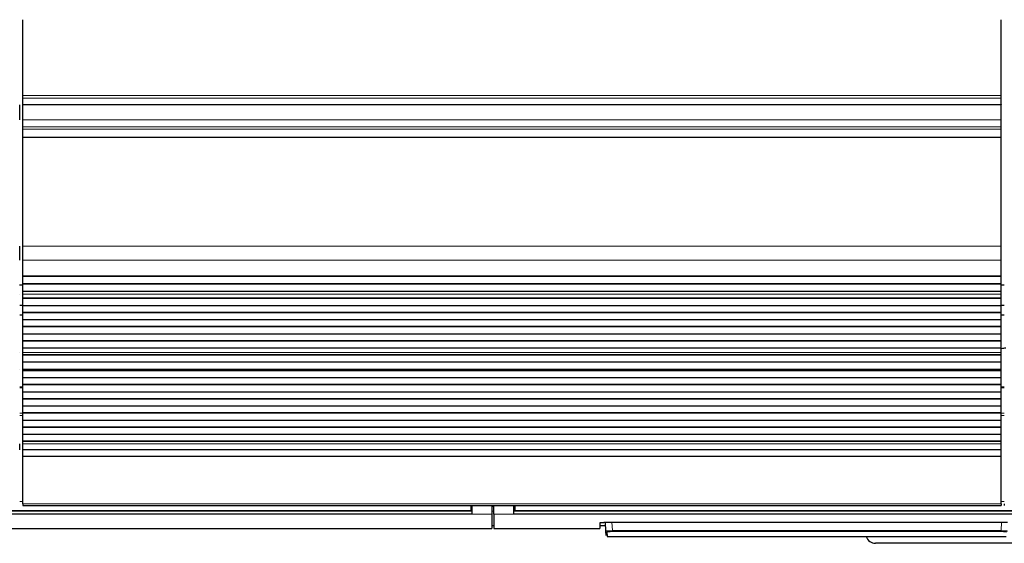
# Model space of a CAD drawing. Header units: inches. Extents: x 0 to 20790, y -12 to 14700.
# Tile 31 of 256: x 5055 to 6038, y 4266 to 4789. Entities that reach past the tile are written whole.
import ezdxf

# ---------------------------------------------------------------- set-up
doc = ezdxf.new("R2010")
doc.units = ezdxf.units.IN
doc.layers.add('1', color=7, linetype='Continuous', true_color=0xffffff)

msp = doc.modelspace()

# ---------------------------------------------------------------- linework, layer by layer
at = {"layer": '1', "color": 2, "linetype": 'Continuous', "lineweight": 25}
for p, q in [((5058.456, 4713.394), (5058.456, 4789.165)), ((6035.456, 4713.394), (6035.456, 4789.165)), ((5058.456, 4710.783), (5058.456, 4713.394)), ((5058.456, 4704.31), (5058.456, 4710.783)), ((6035.456, 4710.783), (6035.456, 4713.394)), ((6035.456, 4704.31), (6035.456, 4710.783)), ((5055.456, 4689.055), (5055.456, 4704.136)), ((5058.456, 4704.31), (5058.456, 4704.136)), ((5058.456, 4689.055), (5058.456, 4704.136)), ((6035.456, 4704.136), (5058.456, 4704.136)), ((6035.456, 4704.31), (6035.456, 4704.136)), ((6035.456, 4689.055), (6035.456, 4704.136)), ((5058.456, 4682.068), (5058.456, 4689.055)), ((6035.456, 4682.068), (6035.456, 4689.055)), ((5058.456, 4679.824), (5058.456, 4682.068)), ((5058.456, 4671.846), (5058.456, 4679.824)), ((6035.456, 4679.824), (6035.456, 4682.068)), ((6035.456, 4671.846), (6035.456, 4679.824)), ((5058.456, 4671.4), (5058.456, 4671.846)), ((5058.456, 4563.02), (5058.456, 4671.4)), ((6035.456, 4671.4), (6035.456, 4671.846)), ((6035.456, 4563.02), (6035.456, 4671.4)), ((5055.456, 4548.878), (5055.456, 4563.02)), ((5058.456, 4548.878), (5058.456, 4563.02)), ((6035.456, 4548.878), (6035.456, 4563.02)), ((5058.456, 4533.395), (5058.456, 4548.878)), ((6035.456, 4533.395), (6035.456, 4548.878)), ((5058.456, 4533.307), (5058.456, 4533.395)), ((5058.456, 4532.762), (5058.456, 4533.307)), ((5058.456, 4533.307), (6035.456, 4533.307)), ((5058.456, 4525.24), (5058.456, 4532.762)), ((6035.456, 4532.762), (5058.456, 4532.762)), ((6035.456, 4533.307), (6035.456, 4533.395)), ((6035.456, 4532.762), (6035.456, 4533.307)), ((6035.456, 4525.24), (6035.456, 4532.762)), ((5058.455, 4524.143), (5055.403, 4524.143)), ((5058.456, 4524.887), (5058.456, 4525.24)), ((6035.456, 4525.24), (5058.456, 4525.24)), ((5058.456, 4517.681), (5058.456, 4524.887)), ((6035.456, 4524.887), (5058.456, 4524.887)), ((6038.442, 4524.143), (6035.391, 4524.143)), ((6035.456, 4524.887), (6035.456, 4525.24)), ((6035.456, 4517.681), (6035.456, 4524.887)), ((5055.456, 4515.103), (5055.456, 4515.13)), ((5058.456, 4517.674), (5058.456, 4517.681)), ((6035.456, 4517.681), (5058.456, 4517.681)), ((5058.456, 4515.13), (5058.456, 4517.674)), ((6035.456, 4517.674), (5058.456, 4517.674)), ((5058.456, 4515.103), (5058.456, 4515.13)), ((5058.456, 4510.909), (5058.456, 4515.103)), ((6035.456, 4517.674), (6035.456, 4517.681)), ((6035.456, 4515.13), (6035.456, 4517.674)), ((6035.456, 4515.103), (6035.456, 4515.13)), ((6035.456, 4510.909), (6035.456, 4515.103)), ((5055.461, 4504.143), (5058.461, 4504.143)), ((5058.456, 4510.556), (5058.456, 4510.909)), ((6035.456, 4510.909), (5058.456, 4510.909)), ((5058.456, 4503.485), (5058.456, 4510.556)), ((6035.456, 4510.556), (5058.456, 4510.556)), ((5058.456, 4496.767), (5058.456, 4503.485)), ((6035.456, 4503.485), (5058.456, 4503.485)), ((6035.456, 4510.556), (6035.456, 4510.909)), ((6035.456, 4503.485), (6035.456, 4510.556)), ((6035.456, 4496.767), (6035.456, 4503.485)), ((6035.461, 4504.143), (6038.461, 4504.143)), ((5058.456, 4494.143), (5055.454, 4494.143)), ((5058.456, 4496.413), (5058.456, 4496.767)), ((6035.456, 4496.767), (5058.456, 4496.767)), ((5058.456, 4489.342), (5058.456, 4496.413)), ((6035.456, 4496.413), (5058.456, 4496.413)), ((6038.456, 4494.143), (6035.454, 4494.143)), ((6035.456, 4496.413), (6035.456, 4496.767)), ((6035.456, 4489.342), (6035.456, 4496.413)), ((5058.456, 4482.625), (5058.456, 4489.342)), ((6035.456, 4489.342), (5058.456, 4489.342)), ((5058.456, 4482.271), (5058.456, 4482.625)), ((6035.456, 4482.625), (5058.456, 4482.625)), ((6035.456, 4482.625), (6035.456, 4489.342)), ((6035.456, 4482.271), (6035.456, 4482.625)), ((5058.456, 4475.2), (5058.456, 4482.271)), ((6035.456, 4482.271), (5058.456, 4482.271)), ((5058.456, 4468.483), (5058.456, 4475.2)), ((6035.456, 4475.2), (5058.456, 4475.2)), ((6035.456, 4475.2), (6035.456, 4482.271)), ((6035.456, 4468.483), (6035.456, 4475.2)), ((5058.456, 4468.129), (5058.456, 4468.483)), ((6035.456, 4468.483), (5058.456, 4468.483)), ((5058.456, 4461.058), (5058.456, 4468.129)), ((6035.456, 4468.129), (5058.456, 4468.129)), ((6035.456, 4468.129), (6035.456, 4468.483)), ((6035.456, 4461.058), (6035.456, 4468.129)), ((5055.456, 4456.838), (5055.456, 4456.864)), ((5058.456, 4456.864), (5058.456, 4461.058)), ((6035.456, 4461.058), (5058.456, 4461.058)), ((5058.456, 4456.838), (5058.456, 4456.864)), ((5058.456, 4454.389), (5058.456, 4456.838)), ((5058.456, 4454.036), (5058.456, 4454.389)), ((6035.456, 4454.389), (5058.456, 4454.389)), ((5058.456, 4447.102), (5058.456, 4454.036)), ((6035.456, 4454.036), (5058.456, 4454.036)), ((6035.456, 4456.864), (6035.456, 4461.058)), ((6035.456, 4456.838), (6035.456, 4456.864)), ((6035.456, 4454.389), (6035.456, 4456.838)), ((6035.456, 4454.036), (6035.456, 4454.389)), ((6035.456, 4447.102), (6035.456, 4454.036)), ((5058.456, 4439.87), (5058.456, 4447.102)), ((6035.456, 4447.102), (5058.456, 4447.102)), ((6035.456, 4439.87), (6035.456, 4447.102)), ((5055.456, 4439.734), (5055.456, 4439.87)), ((5058.456, 4439.734), (5058.456, 4439.87)), ((6035.456, 4439.87), (5058.456, 4439.87)), ((5058.456, 4439.734), (6035.456, 4439.734)), ((5058.456, 4439.067), (5058.456, 4439.734)), ((5058.456, 4438.431), (5058.456, 4439.067)), ((6035.456, 4439.067), (5058.456, 4439.067)), ((5058.456, 4431.36), (5058.456, 4438.431)), ((6035.456, 4438.431), (5058.456, 4438.431)), ((6035.456, 4439.734), (6035.456, 4439.87)), ((6035.456, 4439.067), (6035.456, 4439.734)), ((6035.456, 4438.431), (6035.456, 4439.067)), ((6035.456, 4431.36), (6035.456, 4438.431)), ((5058.456, 4424.642), (5058.456, 4431.36)), ((6035.456, 4431.36), (5058.456, 4431.36)), ((5058.456, 4424.289), (5058.456, 4424.642)), ((6035.456, 4424.642), (5058.456, 4424.642)), ((5058.456, 4417.217), (5058.456, 4424.289)), ((6035.456, 4424.289), (5058.456, 4424.289)), ((6035.456, 4424.642), (6035.456, 4431.36)), ((6035.456, 4424.289), (6035.456, 4424.642)), ((6035.456, 4417.217), (6035.456, 4424.289)), ((5058.459, 4422.256), (5055.456, 4422.256)), ((5058.456, 4410.5), (5058.456, 4417.217)), ((6035.456, 4417.217), (5058.456, 4417.217)), ((6038.45, 4422.256), (6035.452, 4422.256)), ((6035.456, 4410.5), (6035.456, 4417.217)), ((5058.456, 4410.146), (5058.456, 4410.5)), ((6035.456, 4410.5), (5058.456, 4410.5)), ((5058.456, 4403.075), (5058.456, 4410.146)), ((6035.456, 4410.146), (5058.456, 4410.146)), ((6035.456, 4410.146), (6035.456, 4410.5)), ((6035.456, 4403.075), (6035.456, 4410.146)), ((5058.456, 4396.358), (5058.456, 4403.075)), ((6035.456, 4403.075), (5058.456, 4403.075)), ((5058.456, 4396.004), (5058.456, 4396.358)), ((6035.456, 4396.358), (5058.456, 4396.358)), ((5058.456, 4388.933), (5058.456, 4396.004)), ((6035.456, 4396.004), (5058.456, 4396.004)), ((6035.456, 4396.358), (6035.456, 4403.075)), ((6035.456, 4396.004), (6035.456, 4396.358)), ((6035.456, 4388.933), (6035.456, 4396.004)), ((5058.456, 4382.216), (5058.456, 4388.933)), ((6035.456, 4388.933), (5058.456, 4388.933)), ((6035.456, 4382.216), (6035.456, 4388.933)), ((5058.456, 4381.862), (5058.456, 4382.216)), ((6035.456, 4382.216), (5058.456, 4382.216)), ((5058.456, 4374.791), (5058.456, 4381.862)), ((6035.456, 4381.862), (5058.456, 4381.862)), ((6035.456, 4374.791), (5058.456, 4374.791)), ((5058.456, 4368.074), (5058.456, 4374.791)), ((6035.456, 4381.862), (6035.456, 4382.216)), ((6035.456, 4374.791), (6035.456, 4381.862)), ((6035.456, 4368.074), (6035.456, 4374.791)), ((5055.456, 4359.588), (5055.456, 4365.446)), ((6035.456, 4368.074), (5058.456, 4368.074)), ((5058.456, 4367.72), (5058.456, 4368.074)), ((5058.456, 4365.446), (5058.456, 4367.72)), ((6035.456, 4367.72), (5058.456, 4367.72)), ((5058.456, 4359.588), (5058.456, 4365.446)), ((6035.456, 4367.72), (6035.456, 4368.074)), ((6035.456, 4365.446), (6035.456, 4367.72)), ((6035.456, 4359.588), (6035.456, 4365.446)), ((5058.456, 4352.692), (5058.456, 4359.588)), ((6035.456, 4359.588), (5058.456, 4359.588)), ((6035.456, 4352.692), (6035.456, 4359.588)), ((5058.456, 4305.728), (5058.456, 4352.692)), ((6035.456, 4352.692), (5058.456, 4352.692)), ((6035.456, 4305.728), (6035.456, 4352.692)), ((5058.456, 4305.728), (5058.456, 4303.994)), ((6035.456, 4305.728), (6035.456, 4303.994)), ((6038.456, 4305.727), (6038.456, 4303.994)), ((5505.706, 4298.219), (4922.706, 4298.219)), ((5058.456, 4303.994), (6035.456, 4303.994)), ((5505.706, 4303.994), (5505.706, 4299.009)), ((5505.706, 4299.009), (5505.706, 4298.219)), ((5506.706, 4303.993), (5506.706, 4295.144)), ((5526.706, 4303.993), (5526.706, 4295.144)), ((5528.706, 4295.144), (5528.706, 4303.993)), ((5548.706, 4295.144), (5548.706, 4303.993)), ((5549.706, 4303.994), (5549.706, 4299.009)), ((5549.706, 4299.009), (5549.706, 4298.219)), ((6132.706, 4298.219), (5549.706, 4298.219)), ((5506.706, 4295.144), (4921.706, 4295.144)), ((5526.706, 4295.144), (5526.706, 4280.906)), ((5528.706, 4295.144), (5528.706, 4280.906)), ((6133.706, 4295.144), (5548.706, 4295.144)), ((5634.706, 4286.615), (5634.706, 4280.906)), ((5639.706, 4287.112), (6041.706, 4287.112)), ((5640.712, 4278.3), (5640.25, 4287.112)), ((4901.706, 4280.906), (5526.706, 4280.906)), ((5526.706, 4283.906), (5528.706, 4283.906)), ((5528.706, 4280.906), (5634.706, 4280.906)), ((5634.706, 4283.906), (5640.418, 4283.906)), ((5640.936, 4274.014), (5640.712, 4278.3)), ((5641.71, 4277.356), (5641.935, 4273.066)), ((5641.935, 4273.066), (6040.477, 4273.066)), ((6189.956, 4266.143), (5909.956, 4266.143))]:
    msp.add_line(p, q, dxfattribs=at)
at = {"layer": '1', "color": 110, "linetype": 'Continuous', "lineweight": 13}
for p, q in [((6035.456, 4713.394), (5058.456, 4713.394)), ((6035.456, 4710.783), (5058.456, 4710.783)), ((6035.456, 4704.31), (5058.456, 4704.31)), ((6035.456, 4689.055), (5058.456, 4689.055)), ((6035.456, 4682.068), (5058.456, 4682.068)), ((6035.456, 4679.824), (5058.456, 4679.824)), ((6035.456, 4671.846), (5058.456, 4671.846)), ((6035.456, 4671.4), (5058.456, 4671.4)), ((6035.456, 4563.02), (5058.456, 4563.02)), ((6035.456, 4548.878), (5058.456, 4548.878)), ((6035.456, 4533.395), (5058.456, 4533.395)), ((6035.456, 4515.13), (5058.456, 4515.13)), ((6035.456, 4515.103), (5058.456, 4515.103)), ((6035.456, 4456.864), (5058.456, 4456.864)), ((6035.456, 4456.838), (5058.456, 4456.838)), ((5058.459, 4421.602), (5055.456, 4421.602)), ((6038.45, 4421.602), (6035.452, 4421.602)), ((5058.459, 4396.128), (5055.456, 4396.128)), ((6038.45, 4396.128), (6035.452, 4396.128)), ((5058.459, 4393.783), (5055.456, 4393.783)), ((6038.45, 4393.783), (6035.452, 4393.783)), ((6035.456, 4365.446), (5058.456, 4365.446)), ((5058.463, 4307.976), (5055.457, 4307.976)), ((6035.456, 4305.728), (5058.456, 4305.728)), ((6038.451, 4307.976), (6035.454, 4307.976)), ((5506.706, 4303.019), (5505.7, 4303.019)), ((5528.706, 4303.019), (5526.706, 4303.019)), ((5549.711, 4303.019), (5548.706, 4303.019)), ((5526.706, 4295.144), (5506.706, 4295.144)), ((5548.706, 4295.144), (5528.706, 4295.144)), ((5646.741, 4287.112), (5647.178, 4278.78)), ((6035.234, 4278.78), (6035.671, 4287.112)), ((5647.178, 4278.78), (5647.178, 4277.837)), ((5647.178, 4278.78), (6035.234, 4278.78)), ((6035.234, 4277.837), (5647.178, 4277.837)), ((6035.234, 4278.78), (6035.234, 4277.837))]:
    msp.add_line(p, q, dxfattribs=at)
at = {"layer": '1', "color": 2, "linetype": 'Continuous', "lineweight": 25}
for centre, radius, start, end in [((6049.956, 4374.143), 87.5, 96.62625, 99.534375), ((5909.956, 4276.143), 10, 197.918437, 270)]:
    msp.add_arc(centre, radius, start, end, dxfattribs=at)
at = {"layer": '1', "color": 110, "linetype": 'Continuous', "lineweight": 13}
msp.add_ellipse((5641.71, 4278.352), major_axis=(0.999, 0.052), ratio=0.9964159, start_param=3.1415927, end_param=4.6602164, dxfattribs=at)
at = {"layer": '1', "color": 2, "linetype": 'Continuous', "lineweight": 25}
for points in [[(5506.706, 4298.109), (4921.706, 4298.109)], [(6133.706, 4298.109), (5548.706, 4298.109)]]:
    msp.add_open_spline(points, degree=1, dxfattribs=at)
at = {"layer": '1', "color": 110, "linetype": 'Continuous', "lineweight": 13}
for points, degree in [([(5505.706, 4299.009), (4922.706, 4299.009)], 1), ([(5526.706, 4298.108), (5527.372, 4298.108), (5528.039, 4298.108), (5528.706, 4298.108)], 3), ([(6132.706, 4299.009), (5549.706, 4299.009)], 1)]:
    msp.add_open_spline(points, degree=degree, dxfattribs=at)
at = {"layer": '1', "color": 2, "linetype": 'Continuous', "lineweight": 25}
msp.add_open_spline([(5634.706, 4286.615), (5634.706, 4286.631), (5634.714, 4286.647), (5634.746, 4286.679), (5634.794, 4286.71), (5634.873, 4286.741), (5634.932, 4286.761), (5634.945, 4286.765), (5634.97, 4286.772), (5634.984, 4286.776), (5635.025, 4286.788), (5635.055, 4286.795), (5635.149, 4286.818), (5635.288, 4286.847), (5635.456, 4286.875), (5635.592, 4286.895), (5635.639, 4286.902), (5635.712, 4286.912), (5635.737, 4286.915), (5635.787, 4286.921), (5635.813, 4286.924), (5635.944, 4286.94), (5636.054, 4286.953), (5636.284, 4286.976), (5636.525, 4286.998), (5636.787, 4287.017), (5636.958, 4287.029), (5636.992, 4287.031), (5637.062, 4287.035), (5637.097, 4287.038), (5637.203, 4287.044), (5637.274, 4287.048), (5637.491, 4287.06), (5637.785, 4287.074), (5638.092, 4287.085), (5638.326, 4287.092), (5638.405, 4287.095), (5638.565, 4287.099), (5638.645, 4287.1), (5638.888, 4287.105), (5639.212, 4287.11), (5639.541, 4287.112), (5639.706, 4287.112)], degree=3, knots=[0, 0, 0, 0, 0.0625, 0.0625, 0.125, 0.1875, 0.1875, 0.203125, 0.203125, 0.21875, 0.21875, 0.25, 0.25, 0.3125, 0.375, 0.375, 0.40625, 0.40625, 0.421875, 0.421875, 0.4375, 0.4375, 0.5, 0.5, 0.5625, 0.625, 0.625, 0.640625, 0.640625, 0.65625, 0.65625, 0.6875, 0.6875, 0.75, 0.8125, 0.8125, 0.84375, 0.84375, 0.875, 0.875, 0.9375, 1, 1, 1, 1], dxfattribs=at)
at = {"layer": '1', "color": 110, "linetype": 'Continuous', "lineweight": 13}
for points, knots in [([(5647.178, 4278.78), (5646.963, 4278.778), (5646.535, 4278.774), (5646.113, 4278.766), (5645.85, 4278.76), (5645.797, 4278.759), (5645.693, 4278.757), (5645.537, 4278.753), (5645.383, 4278.749), (5645.079, 4278.74), (5644.681, 4278.727), (5644.298, 4278.712), (5644.064, 4278.701), (5644.017, 4278.699), (5643.924, 4278.695), (5643.878, 4278.693), (5643.74, 4278.686), (5643.65, 4278.681), (5643.386, 4278.667), (5643.047, 4278.647), (5642.735, 4278.626), (5642.512, 4278.609), (5642.439, 4278.603), (5642.332, 4278.594), (5642.297, 4278.592), (5642.228, 4278.586), (5642.194, 4278.583), (5642.025, 4278.567), (5641.9, 4278.555), (5641.667, 4278.53), (5641.452, 4278.504), (5641.273, 4278.478), (5641.173, 4278.461), (5641.153, 4278.457), (5641.116, 4278.45), (5641.097, 4278.447), (5641.044, 4278.437), (5641.011, 4278.43), (5640.921, 4278.409), (5640.82, 4278.382), (5640.76, 4278.354), (5640.721, 4278.327), (5640.711, 4278.313), (5640.712, 4278.3)], [0, 0, 0, 0, 0.0625, 0.125, 0.125, 0.140625, 0.140625, 0.15625, 0.1875, 0.1875, 0.25, 0.3125, 0.3125, 0.328125, 0.328125, 0.34375, 0.34375, 0.375, 0.375, 0.4375, 0.5, 0.5, 0.53125, 0.53125, 0.546875, 0.546875, 0.5625, 0.5625, 0.625, 0.625, 0.6875, 0.75, 0.75, 0.765625, 0.765625, 0.78125, 0.78125, 0.8125, 0.8125, 0.875, 0.9375, 0.9375, 1, 1, 1, 1]), ([(5647.178, 4277.837), (5646.996, 4277.837), (5646.634, 4277.835), (5646.275, 4277.83), (5646.052, 4277.826), (5646.008, 4277.825), (5645.92, 4277.823), (5645.876, 4277.822), (5645.744, 4277.82), (5645.657, 4277.817), (5645.4, 4277.81), (5645.063, 4277.799), (5644.738, 4277.786), (5644.54, 4277.776), (5644.5, 4277.774), (5644.422, 4277.77), (5644.383, 4277.768), (5644.266, 4277.762), (5644.19, 4277.757), (5643.966, 4277.744), (5643.68, 4277.725), (5643.416, 4277.703), (5643.227, 4277.687), (5643.135, 4277.678), (5643.046, 4277.669), (5642.987, 4277.663), (5642.959, 4277.66), (5642.816, 4277.644), (5642.71, 4277.632), (5642.514, 4277.605), (5642.333, 4277.578), (5642.182, 4277.55), (5642.098, 4277.532), (5642.081, 4277.529), (5642.049, 4277.521), (5642.034, 4277.518), (5641.989, 4277.506), (5641.962, 4277.499), (5641.885, 4277.477), (5641.801, 4277.447), (5641.751, 4277.417), (5641.726, 4277.394), (5641.717, 4277.382), (5641.712, 4277.371), (5641.71, 4277.363), (5641.71, 4277.359), (5641.71, 4277.356)], [0, 0, 0, 0, 0.0625, 0.125, 0.125, 0.140625, 0.140625, 0.15625, 0.15625, 0.1875, 0.1875, 0.25, 0.3125, 0.3125, 0.328125, 0.328125, 0.34375, 0.34375, 0.375, 0.375, 0.4375, 0.5, 0.5, 0.53125, 0.546875, 0.546875, 0.5625, 0.5625, 0.625, 0.625, 0.6875, 0.75, 0.75, 0.765625, 0.765625, 0.78125, 0.78125, 0.8125, 0.8125, 0.875, 0.9375, 0.9375, 0.96875, 0.984375, 0.984375, 1, 1, 1, 1]), ([(6041.7, 4278.3), (6041.701, 4278.313), (6041.681, 4278.341), (6041.62, 4278.368), (6041.569, 4278.386), (6041.558, 4278.389), (6041.535, 4278.396), (6041.499, 4278.407), (6041.457, 4278.417), (6041.366, 4278.437), (6041.225, 4278.465), (6041.046, 4278.491), (6040.897, 4278.511), (6040.845, 4278.517), (6040.763, 4278.527), (6040.735, 4278.53), (6040.679, 4278.537), (6040.65, 4278.54), (6040.503, 4278.556), (6040.252, 4278.581), (6039.969, 4278.604), (6039.746, 4278.621), (6039.669, 4278.626), (6039.551, 4278.634), (6039.511, 4278.637), (6039.431, 4278.642), (6039.39, 4278.645), (6039.183, 4278.658), (6039.013, 4278.668), (6038.661, 4278.687), (6038.48, 4278.695), (6038.107, 4278.712), (6037.915, 4278.72), (6037.669, 4278.729), (6037.619, 4278.73), (6037.519, 4278.734), (6037.469, 4278.735), (6037.318, 4278.74), (6037.217, 4278.743), (6036.912, 4278.752), (6036.501, 4278.762), (6036.083, 4278.77), (6035.661, 4278.776), (6035.449, 4278.778), (6035.234, 4278.78)], [0, 0, 0, 0, 0.0625, 0.125, 0.125, 0.140625, 0.140625, 0.15625, 0.1875, 0.1875, 0.25, 0.3125, 0.3125, 0.34375, 0.34375, 0.359375, 0.359375, 0.375, 0.375, 0.4375, 0.5, 0.5, 0.53125, 0.53125, 0.546875, 0.546875, 0.5625, 0.5625, 0.625, 0.625, 0.6875, 0.6875, 0.75, 0.75, 0.765625, 0.765625, 0.78125, 0.78125, 0.8125, 0.8125, 0.875, 0.9375, 0.9375, 1, 1, 1, 1]), ([(6035.234, 4277.837), (6035.325, 4277.837), (6035.416, 4277.836), (6035.597, 4277.836), (6035.687, 4277.835), (6035.956, 4277.833), (6036.31, 4277.828), (6036.659, 4277.82), (6036.917, 4277.813), (6037.003, 4277.81), (6037.131, 4277.806), (6037.173, 4277.805), (6037.258, 4277.802), (6037.3, 4277.8), (6037.508, 4277.793), (6037.671, 4277.786), (6037.986, 4277.771), (6038.139, 4277.762), (6038.437, 4277.744), (6038.581, 4277.735), (6038.755, 4277.722), (6038.79, 4277.719), (6038.858, 4277.714), (6038.959, 4277.706), (6039.056, 4277.698), (6039.245, 4277.681), (6039.483, 4277.658), (6039.695, 4277.632), (6039.819, 4277.616), (6039.843, 4277.613), (6039.891, 4277.606), (6039.914, 4277.602), (6039.983, 4277.592), (6040.027, 4277.585), (6040.153, 4277.565), (6040.303, 4277.536), (6040.422, 4277.507), (6040.498, 4277.485), (6040.522, 4277.478), (6040.554, 4277.466), (6040.564, 4277.462), (6040.583, 4277.455), (6040.592, 4277.451), (6040.635, 4277.432), (6040.686, 4277.402), (6040.702, 4277.371), (6040.701, 4277.356)], [0, 0, 0, 0, 0.03125, 0.03125, 0.0625, 0.0625, 0.125, 0.1875, 0.1875, 0.21875, 0.21875, 0.234375, 0.234375, 0.25, 0.25, 0.3125, 0.3125, 0.375, 0.375, 0.4375, 0.4375, 0.453125, 0.453125, 0.46875, 0.5, 0.5, 0.5625, 0.625, 0.625, 0.640625, 0.640625, 0.65625, 0.65625, 0.6875, 0.6875, 0.75, 0.8125, 0.8125, 0.84375, 0.84375, 0.859375, 0.859375, 0.875, 0.875, 0.9375, 1, 1, 1, 1])]:
    msp.add_open_spline(points, degree=3, knots=knots, dxfattribs=at)

doc.saveas('drawing.dxf')
